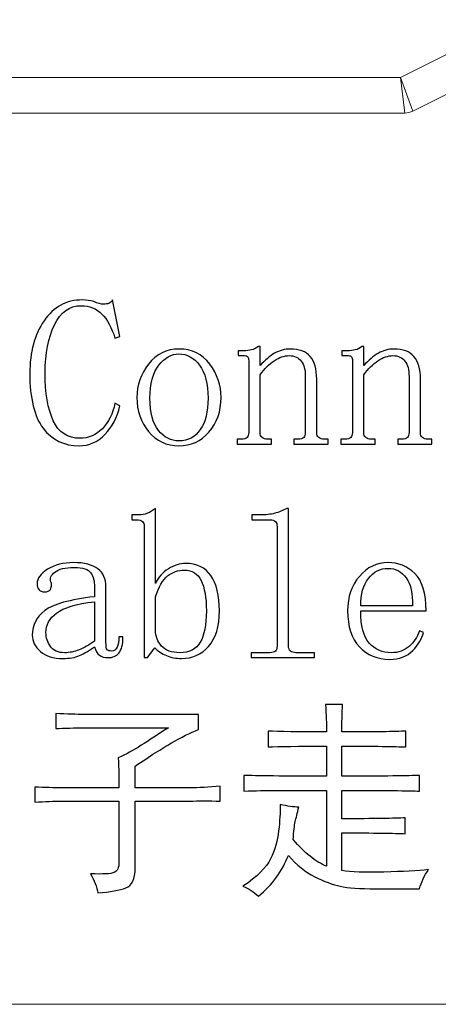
# Model space of a CAD drawing. Header units: millimetres. Extents: x -420 to 420, y -297 to 297.
# Tile 37 of 146: x -23 to -12, y -182 to -154. Entities that reach past the tile are written whole.
import ezdxf
from ezdxf.lldxf.tags import DXFTag

# ---------------------------------------------------------------- set-up
doc = ezdxf.new("R2010")
doc.units = ezdxf.units.MM
doc.header["$MEASUREMENT"] = 0
doc.layers.add('layer 1', color=7, linetype='Continuous')
tags = doc.linetypes.add('New Line2', pattern=[20.2, 12.7, -2.5, 2.5, -2.5]).pattern_tags.tags
tags[10:11] = [DXFTag(74, 4), DXFTag(75, 0), DXFTag(340, '0'), DXFTag(46, 1.0), DXFTag(50, 0.0), DXFTag(44, 0.0), DXFTag(45, 0.0)]
tags[8:9] = [DXFTag(74, 4), DXFTag(75, 0), DXFTag(340, '0'), DXFTag(46, 1.0), DXFTag(50, 0.0), DXFTag(44, 0.0), DXFTag(45, 0.0)]
tags[6:7] = [DXFTag(74, 4), DXFTag(75, 0), DXFTag(340, '0'), DXFTag(46, 1.0), DXFTag(50, 0.0), DXFTag(44, 0.0), DXFTag(45, 0.0)]
tags[4:5] = [DXFTag(74, 4), DXFTag(75, 0), DXFTag(340, '0'), DXFTag(46, 1.0), DXFTag(50, 0.0), DXFTag(44, 0.0), DXFTag(45, 0.0)]

msp = doc.modelspace()

# ---------------------------------------------------------------- linework, layer by layer
at = {"layer": 'layer 1', "lineweight": 9}
for points in [[(-12.7299, -155.5025), (-12.7299, -155.5025), (-9.4939, -153.8845), (-9.4939, -153.8845)], [(-8.7703, -154.6407), (-8.7703, -154.6407), (-12.3883, -156.4497), (-12.3883, -156.4497)], [(-99.6756, -155.5025), (-99.6756, -155.5025), (-12.7299, -155.5025), (-12.7299, -155.5025)], [(-12.7299, -155.5025), (-12.7299, -155.5025), (-12.6119, -156.5025), (-12.6119, -156.5025)], [(-12.7299, -155.5025), (-12.7299, -155.5025), (-12.3883, -156.4497), (-12.3883, -156.4497)], [(-12.6119, -156.5025), (-12.6119, -156.5025), (-99.6756, -156.5025), (-99.6756, -156.5025)], [(-12.6119, -156.5025), (-12.5343, -156.5025), (-12.4577, -156.4844), (-12.3883, -156.4497)]]:
    msp.add_open_spline(points, degree=3, dxfattribs=at)
at = {"layer": 'layer 1'}
for points, knots in [([(-21.751, -165.8362), (-22.1761, -165.8362), (-22.5139, -165.6724), (-22.7643, -165.345), (-22.7643, -165.345), (-23.0148, -165.0175), (-23.14, -164.5033), (-23.14, -163.8025), (-23.14, -163.8025), (-23.14, -163.2094), (-23.007, -162.7192), (-22.741, -162.3288), (-22.741, -162.3288), (-22.4761, -161.9395), (-22.115, -161.7448), (-21.6598, -161.7448), (-21.6598, -161.7448), (-21.554, -161.7448), (-21.4472, -161.7608), (-21.3414, -161.7927), (-21.3414, -161.7927), (-21.2346, -161.8406), (-21.1434, -161.8646), (-21.0677, -161.8646), (-21.0677, -161.8646), (-21.0075, -161.8646), (-20.958, -161.8566), (-20.9202, -161.8406), (-20.9202, -161.8406), (-20.8823, -161.8247), (-20.8474, -161.7927), (-20.8173, -161.7448), (-20.8173, -161.7448), (-20.8173, -161.7448), (-20.6125, -162.7692), (-20.6125, -162.7692), (-20.6125, -162.7692), (-20.6125, -162.7692), (-20.7493, -162.8171), (-20.7493, -162.8171), (-20.7493, -162.8171), (-20.8406, -162.5216), (-20.9619, -162.2959), (-21.1133, -162.1402), (-21.1133, -162.1402), (-21.2657, -161.9844), (-21.4627, -161.9066), (-21.7064, -161.9066), (-21.7064, -161.9066), (-22.0257, -161.9066), (-22.2722, -162.0863), (-22.4469, -162.4446), (-22.4469, -162.4446), (-22.6217, -162.8031), (-22.709, -163.2484), (-22.709, -163.7785), (-22.709, -163.7785), (-22.709, -164.3556), (-22.6333, -164.8079), (-22.4809, -165.1353), (-22.4809, -165.1353), (-22.3295, -165.4628), (-22.0781, -165.6265), (-21.7287, -165.6265), (-21.7287, -165.6265), (-21.486, -165.6265), (-21.2774, -165.5366), (-21.1026, -165.358), (-21.1026, -165.358), (-20.9279, -165.1783), (-20.8095, -164.9407), (-20.7493, -164.6441), (-20.7493, -164.6441), (-20.7493, -164.6441), (-20.6125, -164.714), (-20.6125, -164.714), (-20.6125, -164.714), (-20.6882, -165.0415), (-20.8289, -165.31), (-21.0337, -165.5207), (-21.0337, -165.5207), (-21.2385, -165.7314), (-21.4773, -165.8362), (-21.751, -165.8362)], [0, 0, 0, 0, 0.0454545, 0.0454545, 0.0454545, 0.0454545, 0.0909091, 0.0909091, 0.0909091, 0.0909091, 0.1363636, 0.1363636, 0.1363636, 0.1363636, 0.1818182, 0.1818182, 0.1818182, 0.1818182, 0.2272727, 0.2272727, 0.2272727, 0.2272727, 0.2727273, 0.2727273, 0.2727273, 0.2727273, 0.3181818, 0.3181818, 0.3181818, 0.3181818, 0.3636364, 0.3636364, 0.3636364, 0.3636364, 0.4090909, 0.4090909, 0.4090909, 0.4090909, 0.4545455, 0.4545455, 0.4545455, 0.4545455, 0.5, 0.5, 0.5, 0.5, 0.5454545, 0.5454545, 0.5454545, 0.5454545, 0.5909091, 0.5909091, 0.5909091, 0.5909091, 0.6363636, 0.6363636, 0.6363636, 0.6363636, 0.6818182, 0.6818182, 0.6818182, 0.6818182, 0.7272727, 0.7272727, 0.7272727, 0.7272727, 0.7727273, 0.7727273, 0.7727273, 0.7727273, 0.8181818, 0.8181818, 0.8181818, 0.8181818, 0.8636364, 0.8636364, 0.8636364, 0.8636364, 0.9090909, 0.9090909, 0.9090909, 0.9090909, 1, 1, 1, 1]), ([(-17.7705, -164.4793), (-17.7705, -164.8688), (-17.884, -165.1932), (-18.1112, -165.4498), (-18.1112, -165.4498), (-18.3392, -165.7074), (-18.6188, -165.8362), (-18.9527, -165.8362), (-18.9527, -165.8362), (-19.3011, -165.8362), (-19.5855, -165.7034), (-19.8049, -165.4388), (-19.8049, -165.4388), (-20.0252, -165.1732), (-20.1349, -164.8537), (-20.1349, -164.4793), (-20.1349, -164.4793), (-20.1349, -164.136), (-20.0252, -163.8244), (-19.8049, -163.5439), (-19.8049, -163.5439), (-19.5855, -163.2633), (-19.3011, -163.1226), (-18.9527, -163.1226), (-18.9527, -163.1226), (-18.5887, -163.1226), (-18.3014, -163.2633), (-18.0888, -163.5439), (-18.0888, -163.5439), (-17.8763, -163.8244), (-17.7705, -164.136), (-17.7705, -164.4793)], [0, 0, 0, 0, 0.1111111, 0.1111111, 0.1111111, 0.1111111, 0.2222222, 0.2222222, 0.2222222, 0.2222222, 0.3333333, 0.3333333, 0.3333333, 0.3333333, 0.4444444, 0.4444444, 0.4444444, 0.4444444, 0.5555556, 0.5555556, 0.5555556, 0.5555556, 0.6666667, 0.6666667, 0.6666667, 0.6666667, 0.7777778, 0.7777778, 0.7777778, 0.7777778, 1, 1, 1, 1]), ([(-17.3162, -165.7882), (-17.3162, -165.7882), (-17.3162, -165.6505), (-17.3162, -165.6505), (-17.3162, -165.6505), (-17.3162, -165.6505), (-17.2016, -165.6505), (-17.2016, -165.6505), (-17.2016, -165.6505), (-17.1259, -165.6505), (-17.0725, -165.6345), (-17.0415, -165.6036), (-17.0415, -165.6036), (-17.0114, -165.5726), (-16.9959, -165.5256), (-16.9959, -165.4628), (-16.9959, -165.4628), (-16.9959, -165.4628), (-16.9959, -163.4491), (-16.9959, -163.4491), (-16.9959, -163.4491), (-16.9959, -163.4021), (-17.0036, -163.3672), (-17.0192, -163.3432), (-17.0192, -163.3432), (-17.0337, -163.3203), (-17.0648, -163.3082), (-17.1104, -163.3082), (-17.1104, -163.3082), (-17.1104, -163.3082), (-17.2929, -163.3082), (-17.2929, -163.3082), (-17.2929, -163.3082), (-17.2929, -163.3082), (-17.2929, -163.1705), (-17.2929, -163.1705), (-17.2929, -163.1705), (-17.2929, -163.1705), (-17.1327, -163.1705), (-17.1327, -163.1705), (-17.1327, -163.1705), (-17.057, -163.1705), (-16.9842, -163.1625), (-16.9153, -163.1466), (-16.9153, -163.1466), (-16.8474, -163.1305), (-16.7823, -163.0986), (-16.7212, -163.0507), (-16.7212, -163.0507), (-16.7212, -163.0507), (-16.6756, -163.0507), (-16.6756, -163.0507), (-16.6756, -163.0507), (-16.6756, -163.0507), (-16.6756, -163.5889), (-16.6756, -163.5889), (-16.6756, -163.5889), (-16.5397, -163.433), (-16.4028, -163.3172), (-16.2669, -163.2393), (-16.2669, -163.2393), (-16.1301, -163.1615), (-15.9864, -163.1226), (-15.835, -163.1226), (-15.835, -163.1226), (-15.5778, -163.1226), (-15.3885, -163.1924), (-15.2672, -163.3332), (-15.2672, -163.3332), (-15.1459, -163.474), (-15.0857, -163.6846), (-15.0857, -163.9652), (-15.0857, -163.9652), (-15.0857, -163.9652), (-15.0857, -165.4628), (-15.0857, -165.4628), (-15.0857, -165.4628), (-15.0857, -165.5256), (-15.0663, -165.5726), (-15.0284, -165.6036), (-15.0284, -165.6036), (-14.9906, -165.6345), (-14.9411, -165.6505), (-14.8799, -165.6505), (-14.8799, -165.6505), (-14.8799, -165.6505), (-14.7654, -165.6505), (-14.7654, -165.6505), (-14.7654, -165.6505), (-14.7654, -165.6505), (-14.7654, -165.7882), (-14.7654, -165.7882), (-14.7654, -165.7882), (-14.7654, -165.7882), (-15.7244, -165.7882), (-15.7244, -165.7882), (-15.7244, -165.7882), (-15.7244, -165.7882), (-15.7244, -165.6505), (-15.7244, -165.6505), (-15.7244, -165.6505), (-15.7244, -165.6505), (-15.6108, -165.6505), (-15.6108, -165.6505), (-15.6108, -165.6505), (-15.5351, -165.6505), (-15.4817, -165.6345), (-15.4516, -165.6036), (-15.4516, -165.6036), (-15.4215, -165.5726), (-15.406, -165.5256), (-15.406, -165.4628), (-15.406, -165.4628), (-15.406, -165.4628), (-15.406, -163.8933), (-15.406, -163.8933), (-15.406, -163.8933), (-15.406, -163.7066), (-15.4438, -163.5618), (-15.5196, -163.46), (-15.5196, -163.46), (-15.5953, -163.3592), (-15.7079, -163.3082), (-15.8593, -163.3082), (-15.8593, -163.3082), (-15.9952, -163.3082), (-16.1349, -163.3552), (-16.2786, -163.4491), (-16.2786, -163.4491), (-16.4222, -163.5429), (-16.5542, -163.6757), (-16.6756, -163.8473), (-16.6756, -163.8473), (-16.6756, -163.8473), (-16.6756, -165.4628), (-16.6756, -165.4628), (-16.6756, -165.4628), (-16.6756, -165.5256), (-16.6561, -165.5726), (-16.6183, -165.6036), (-16.6183, -165.6036), (-16.5804, -165.6345), (-16.5319, -165.6505), (-16.4708, -165.6505), (-16.4708, -165.6505), (-16.4708, -165.6505), (-16.3572, -165.6505), (-16.3572, -165.6505), (-16.3572, -165.6505), (-16.3572, -165.6505), (-16.3572, -165.7882), (-16.3572, -165.7882), (-16.3572, -165.7882), (-16.3572, -165.7882), (-17.3162, -165.7882), (-17.3162, -165.7882)], [0, 0, 0, 0, 0.025, 0.025, 0.025, 0.025, 0.05, 0.05, 0.05, 0.05, 0.075, 0.075, 0.075, 0.075, 0.1, 0.1, 0.1, 0.1, 0.125, 0.125, 0.125, 0.125, 0.15, 0.15, 0.15, 0.15, 0.175, 0.175, 0.175, 0.175, 0.2, 0.2, 0.2, 0.2, 0.225, 0.225, 0.225, 0.225, 0.25, 0.25, 0.25, 0.25, 0.275, 0.275, 0.275, 0.275, 0.3, 0.3, 0.3, 0.3, 0.325, 0.325, 0.325, 0.325, 0.35, 0.35, 0.35, 0.35, 0.375, 0.375, 0.375, 0.375, 0.4, 0.4, 0.4, 0.4, 0.425, 0.425, 0.425, 0.425, 0.45, 0.45, 0.45, 0.45, 0.475, 0.475, 0.475, 0.475, 0.5, 0.5, 0.5, 0.5, 0.525, 0.525, 0.525, 0.525, 0.55, 0.55, 0.55, 0.55, 0.575, 0.575, 0.575, 0.575, 0.6, 0.6, 0.6, 0.6, 0.625, 0.625, 0.625, 0.625, 0.65, 0.65, 0.65, 0.65, 0.675, 0.675, 0.675, 0.675, 0.7, 0.7, 0.7, 0.7, 0.725, 0.725, 0.725, 0.725, 0.75, 0.75, 0.75, 0.75, 0.775, 0.775, 0.775, 0.775, 0.8, 0.8, 0.8, 0.8, 0.825, 0.825, 0.825, 0.825, 0.85, 0.85, 0.85, 0.85, 0.875, 0.875, 0.875, 0.875, 0.9, 0.9, 0.9, 0.9, 0.925, 0.925, 0.925, 0.925, 0.95, 0.95, 0.95, 0.95, 1, 1, 1, 1]), ([(-14.4043, -165.7882), (-14.4043, -165.7882), (-14.4043, -165.6505), (-14.4043, -165.6505), (-14.4043, -165.6505), (-14.4043, -165.6505), (-14.2897, -165.6505), (-14.2897, -165.6505), (-14.2897, -165.6505), (-14.214, -165.6505), (-14.1606, -165.6345), (-14.1296, -165.6036), (-14.1296, -165.6036), (-14.0995, -165.5726), (-14.084, -165.5256), (-14.084, -165.4628), (-14.084, -165.4628), (-14.084, -165.4628), (-14.084, -163.4491), (-14.084, -163.4491), (-14.084, -163.4491), (-14.084, -163.4021), (-14.0917, -163.3672), (-14.1073, -163.3432), (-14.1073, -163.3432), (-14.1218, -163.3203), (-14.1529, -163.3082), (-14.1985, -163.3082), (-14.1985, -163.3082), (-14.1985, -163.3082), (-14.381, -163.3082), (-14.381, -163.3082), (-14.381, -163.3082), (-14.381, -163.3082), (-14.381, -163.1705), (-14.381, -163.1705), (-14.381, -163.1705), (-14.381, -163.1705), (-14.2208, -163.1705), (-14.2208, -163.1705), (-14.2208, -163.1705), (-14.1451, -163.1705), (-14.0723, -163.1625), (-14.0034, -163.1466), (-14.0034, -163.1466), (-13.9355, -163.1305), (-13.8704, -163.0986), (-13.8093, -163.0507), (-13.8093, -163.0507), (-13.8093, -163.0507), (-13.7637, -163.0507), (-13.7637, -163.0507), (-13.7637, -163.0507), (-13.7637, -163.0507), (-13.7637, -163.5889), (-13.7637, -163.5889), (-13.7637, -163.5889), (-13.6278, -163.433), (-13.4909, -163.3172), (-13.355, -163.2393), (-13.355, -163.2393), (-13.2182, -163.1615), (-13.0745, -163.1226), (-12.9231, -163.1226), (-12.9231, -163.1226), (-12.6659, -163.1226), (-12.4766, -163.1924), (-12.3553, -163.3332), (-12.3553, -163.3332), (-12.234, -163.474), (-12.1738, -163.6846), (-12.1738, -163.9652), (-12.1738, -163.9652), (-12.1738, -163.9652), (-12.1738, -165.4628), (-12.1738, -165.4628), (-12.1738, -165.4628), (-12.1738, -165.5256), (-12.1544, -165.5726), (-12.1165, -165.6036), (-12.1165, -165.6036), (-12.0787, -165.6345), (-12.0292, -165.6505), (-11.968, -165.6505), (-11.968, -165.6505), (-11.968, -165.6505), (-11.8535, -165.6505), (-11.8535, -165.6505), (-11.8535, -165.6505), (-11.8535, -165.6505), (-11.8535, -165.7882), (-11.8535, -165.7882), (-11.8535, -165.7882), (-11.8535, -165.7882), (-12.8125, -165.7882), (-12.8125, -165.7882), (-12.8125, -165.7882), (-12.8125, -165.7882), (-12.8125, -165.6505), (-12.8125, -165.6505), (-12.8125, -165.6505), (-12.8125, -165.6505), (-12.6989, -165.6505), (-12.6989, -165.6505), (-12.6989, -165.6505), (-12.6232, -165.6505), (-12.5698, -165.6345), (-12.5397, -165.6036), (-12.5397, -165.6036), (-12.5096, -165.5726), (-12.4941, -165.5256), (-12.4941, -165.4628), (-12.4941, -165.4628), (-12.4941, -165.4628), (-12.4941, -163.8933), (-12.4941, -163.8933), (-12.4941, -163.8933), (-12.4941, -163.7066), (-12.5319, -163.5618), (-12.6077, -163.46), (-12.6077, -163.46), (-12.6834, -163.3592), (-12.796, -163.3082), (-12.9474, -163.3082), (-12.9474, -163.3082), (-13.0833, -163.3082), (-13.223, -163.3552), (-13.3667, -163.4491), (-13.3667, -163.4491), (-13.5103, -163.5429), (-13.6423, -163.6757), (-13.7637, -163.8473), (-13.7637, -163.8473), (-13.7637, -163.8473), (-13.7637, -165.4628), (-13.7637, -165.4628), (-13.7637, -165.4628), (-13.7637, -165.5256), (-13.7442, -165.5726), (-13.7064, -165.6036), (-13.7064, -165.6036), (-13.6685, -165.6345), (-13.62, -165.6505), (-13.5589, -165.6505), (-13.5589, -165.6505), (-13.5589, -165.6505), (-13.4453, -165.6505), (-13.4453, -165.6505), (-13.4453, -165.6505), (-13.4453, -165.6505), (-13.4453, -165.7882), (-13.4453, -165.7882), (-13.4453, -165.7882), (-13.4453, -165.7882), (-14.4043, -165.7882), (-14.4043, -165.7882)], [0, 0, 0, 0, 0.025, 0.025, 0.025, 0.025, 0.05, 0.05, 0.05, 0.05, 0.075, 0.075, 0.075, 0.075, 0.1, 0.1, 0.1, 0.1, 0.125, 0.125, 0.125, 0.125, 0.15, 0.15, 0.15, 0.15, 0.175, 0.175, 0.175, 0.175, 0.2, 0.2, 0.2, 0.2, 0.225, 0.225, 0.225, 0.225, 0.25, 0.25, 0.25, 0.25, 0.275, 0.275, 0.275, 0.275, 0.3, 0.3, 0.3, 0.3, 0.325, 0.325, 0.325, 0.325, 0.35, 0.35, 0.35, 0.35, 0.375, 0.375, 0.375, 0.375, 0.4, 0.4, 0.4, 0.4, 0.425, 0.425, 0.425, 0.425, 0.45, 0.45, 0.45, 0.45, 0.475, 0.475, 0.475, 0.475, 0.5, 0.5, 0.5, 0.5, 0.525, 0.525, 0.525, 0.525, 0.55, 0.55, 0.55, 0.55, 0.575, 0.575, 0.575, 0.575, 0.6, 0.6, 0.6, 0.6, 0.625, 0.625, 0.625, 0.625, 0.65, 0.65, 0.65, 0.65, 0.675, 0.675, 0.675, 0.675, 0.7, 0.7, 0.7, 0.7, 0.725, 0.725, 0.725, 0.725, 0.75, 0.75, 0.75, 0.75, 0.775, 0.775, 0.775, 0.775, 0.8, 0.8, 0.8, 0.8, 0.825, 0.825, 0.825, 0.825, 0.85, 0.85, 0.85, 0.85, 0.875, 0.875, 0.875, 0.875, 0.9, 0.9, 0.9, 0.9, 0.925, 0.925, 0.925, 0.925, 0.95, 0.95, 0.95, 0.95, 1, 1, 1, 1]), ([(-19.768, -164.5024), (-19.768, -164.9087), (-19.6884, -165.2102), (-19.5302, -165.4049), (-19.5302, -165.4049), (-19.372, -165.6005), (-19.1788, -165.6984), (-18.9527, -165.6984), (-18.9527, -165.6984), (-18.6964, -165.6984), (-18.4955, -165.5926), (-18.3528, -165.3819), (-18.3528, -165.3819), (-18.2092, -165.1713), (-18.1374, -164.8777), (-18.1374, -164.5024), (-18.1374, -164.5024), (-18.1374, -164.096), (-18.2169, -163.7875), (-18.3752, -163.5768), (-18.3752, -163.5768), (-18.5334, -163.3662), (-18.7265, -163.2603), (-18.9527, -163.2603), (-18.9527, -163.2603), (-19.1643, -163.2603), (-19.3526, -163.3662), (-19.5185, -163.5768), (-19.5185, -163.5768), (-19.6845, -163.7875), (-19.768, -164.096), (-19.768, -164.5024)], [0, 0, 0, 0, 0.1111111, 0.1111111, 0.1111111, 0.1111111, 0.2222222, 0.2222222, 0.2222222, 0.2222222, 0.3333333, 0.3333333, 0.3333333, 0.3333333, 0.4444444, 0.4444444, 0.4444444, 0.4444444, 0.5555556, 0.5555556, 0.5555556, 0.5555556, 0.6666667, 0.6666667, 0.6666667, 0.6666667, 0.7777778, 0.7777778, 0.7777778, 0.7777778, 1, 1, 1, 1]), ([(-19.6108, -169.697), (-19.535, -169.5262), (-19.4137, -169.3894), (-19.2477, -169.2886), (-19.2477, -169.2886), (-19.0808, -169.1878), (-18.9216, -169.1369), (-18.7702, -169.1369), (-18.7702, -169.1369), (-18.4528, -169.1369), (-18.214, -169.2496), (-18.0558, -169.4763), (-18.0558, -169.4763), (-17.8966, -169.7019), (-17.8171, -170.0334), (-17.8171, -170.4697), (-17.8171, -170.4697), (-17.8171, -170.906), (-17.919, -171.2374), (-18.1238, -171.4631), (-18.1238, -171.4631), (-18.3276, -171.6897), (-18.5819, -171.8026), (-18.8838, -171.8026), (-18.8838, -171.8026), (-19.0352, -171.8026), (-19.1759, -171.7756), (-19.304, -171.7207), (-19.304, -171.7207), (-19.4331, -171.6668), (-19.5428, -171.5929), (-19.6331, -171.5), (-19.6331, -171.5), (-19.6331, -171.5), (-19.8398, -171.7786), (-19.8398, -171.7786), (-19.8398, -171.7786), (-19.8398, -171.7786), (-19.9311, -171.7786), (-19.9311, -171.7786), (-19.9311, -171.7786), (-19.9311, -171.7786), (-19.9311, -168.1025), (-19.9311, -168.1025), (-19.9311, -168.1025), (-19.9311, -168.0397), (-19.9466, -167.9927), (-19.9767, -167.9618), (-19.9767, -167.9618), (-20.0077, -167.9308), (-20.0611, -167.9148), (-20.1368, -167.9148), (-20.1368, -167.9148), (-20.1368, -167.9148), (-20.2747, -167.9148), (-20.2747, -167.9148), (-20.2747, -167.9148), (-20.2747, -167.9148), (-20.2747, -167.7771), (-20.2747, -167.7771), (-20.2747, -167.7771), (-20.2747, -167.7771), (-20.0689, -167.7771), (-20.0689, -167.7771), (-20.0689, -167.7771), (-19.9922, -167.7771), (-19.9155, -167.7611), (-19.8398, -167.7302), (-19.8398, -167.7302), (-19.7631, -167.6992), (-19.6874, -167.6532), (-19.6108, -167.5914), (-19.6108, -167.5914), (-19.6108, -167.5914), (-19.6108, -169.697), (-19.6108, -169.697)], [0, 0, 0, 0, 0.05, 0.05, 0.05, 0.05, 0.1, 0.1, 0.1, 0.1, 0.15, 0.15, 0.15, 0.15, 0.2, 0.2, 0.2, 0.2, 0.25, 0.25, 0.25, 0.25, 0.3, 0.3, 0.3, 0.3, 0.35, 0.35, 0.35, 0.35, 0.4, 0.4, 0.4, 0.4, 0.45, 0.45, 0.45, 0.45, 0.5, 0.5, 0.5, 0.5, 0.55, 0.55, 0.55, 0.55, 0.6, 0.6, 0.6, 0.6, 0.65, 0.65, 0.65, 0.65, 0.7, 0.7, 0.7, 0.7, 0.75, 0.75, 0.75, 0.75, 0.8, 0.8, 0.8, 0.8, 0.85, 0.85, 0.85, 0.85, 0.9, 0.9, 0.9, 0.9, 1, 1, 1, 1]), ([(-16.6532, -167.7771), (-16.5164, -167.7771), (-16.3873, -167.7611), (-16.266, -167.7302), (-16.266, -167.7302), (-16.1446, -167.6992), (-16.0301, -167.6532), (-15.9233, -167.5914), (-15.9233, -167.5914), (-15.9233, -167.5914), (-15.8777, -167.5914), (-15.8777, -167.5914), (-15.8777, -167.5914), (-15.8777, -167.5914), (-15.8777, -171.4531), (-15.8777, -171.4531), (-15.8777, -171.4531), (-15.8777, -171.516), (-15.8583, -171.563), (-15.8204, -171.594), (-15.8204, -171.594), (-15.7826, -171.6248), (-15.7341, -171.6409), (-15.6729, -171.6409), (-15.6729, -171.6409), (-15.6729, -171.6409), (-15.1497, -171.6409), (-15.1497, -171.6409), (-15.1497, -171.6409), (-15.1497, -171.6409), (-15.1497, -171.7786), (-15.1497, -171.7786), (-15.1497, -171.7786), (-15.1497, -171.7786), (-16.926, -171.7786), (-16.926, -171.7786), (-16.926, -171.7786), (-16.926, -171.7786), (-16.926, -171.6409), (-16.926, -171.6409), (-16.926, -171.6409), (-16.926, -171.6409), (-16.4028, -171.6409), (-16.4028, -171.6409), (-16.4028, -171.6409), (-16.3271, -171.6409), (-16.2737, -171.6248), (-16.2436, -171.594), (-16.2436, -171.594), (-16.2135, -171.563), (-16.198, -171.516), (-16.198, -171.4531), (-16.198, -171.4531), (-16.198, -171.4531), (-16.198, -168.1025), (-16.198, -168.1025), (-16.198, -168.1025), (-16.198, -168.0397), (-16.2135, -167.9927), (-16.2436, -167.9618), (-16.2436, -167.9618), (-16.2737, -167.9308), (-16.3271, -167.9148), (-16.4028, -167.9148), (-16.4028, -167.9148), (-16.4028, -167.9148), (-16.9037, -167.9148), (-16.9037, -167.9148), (-16.9037, -167.9148), (-16.9037, -167.9148), (-16.9037, -167.7771), (-16.9037, -167.7771), (-16.9037, -167.7771), (-16.9037, -167.7771), (-16.6532, -167.7771), (-16.6532, -167.7771)], [0, 0, 0, 0, 0.05, 0.05, 0.05, 0.05, 0.1, 0.1, 0.1, 0.1, 0.15, 0.15, 0.15, 0.15, 0.2, 0.2, 0.2, 0.2, 0.25, 0.25, 0.25, 0.25, 0.3, 0.3, 0.3, 0.3, 0.35, 0.35, 0.35, 0.35, 0.4, 0.4, 0.4, 0.4, 0.45, 0.45, 0.45, 0.45, 0.5, 0.5, 0.5, 0.5, 0.55, 0.55, 0.55, 0.55, 0.6, 0.6, 0.6, 0.6, 0.65, 0.65, 0.65, 0.65, 0.7, 0.7, 0.7, 0.7, 0.75, 0.75, 0.75, 0.75, 0.8, 0.8, 0.8, 0.8, 0.85, 0.85, 0.85, 0.85, 0.9, 0.9, 0.9, 0.9, 1, 1, 1, 1]), ([(-22.2082, -171.8026), (-22.4799, -171.8026), (-22.6915, -171.7367), (-22.843, -171.6039), (-22.843, -171.6039), (-22.9944, -171.4711), (-23.0701, -171.3193), (-23.0701, -171.1476), (-23.0701, -171.1476), (-23.0701, -170.867), (-22.9526, -170.6374), (-22.7187, -170.4577), (-22.7187, -170.4577), (-22.4838, -170.278), (-22.0189, -170.1502), (-21.323, -170.0714), (-21.323, -170.0714), (-21.323, -170.0714), (-21.323, -169.7899), (-21.323, -169.7899), (-21.323, -169.7899), (-21.323, -169.634), (-21.3569, -169.5052), (-21.4249, -169.4034), (-21.4249, -169.4034), (-21.4938, -169.3016), (-21.6491, -169.2507), (-21.8918, -169.2507), (-21.8918, -169.2507), (-22.149, -169.2507), (-22.3314, -169.2937), (-22.4372, -169.3794), (-22.4372, -169.3794), (-22.544, -169.4653), (-22.5819, -169.5552), (-22.5508, -169.649), (-22.5508, -169.649), (-22.5362, -169.68), (-22.5285, -169.7119), (-22.5285, -169.7439), (-22.5285, -169.7439), (-22.5285, -169.7759), (-22.5401, -169.8148), (-22.5624, -169.8627), (-22.5624, -169.8627), (-22.5848, -169.9096), (-22.642, -169.9336), (-22.7323, -169.9336), (-22.7323, -169.9336), (-22.7925, -169.9336), (-22.842, -169.9136), (-22.8798, -169.8747), (-22.8798, -169.8747), (-22.9177, -169.8357), (-22.9361, -169.7768), (-22.9361, -169.6989), (-22.9361, -169.6989), (-22.9361, -169.5582), (-22.8371, -169.4254), (-22.6401, -169.3007), (-22.6401, -169.3007), (-22.4431, -169.1758), (-22.2004, -169.1129), (-21.9121, -169.1129), (-21.9121, -169.1129), (-21.6093, -169.1129), (-21.3822, -169.1718), (-21.2298, -169.2886), (-21.2298, -169.2886), (-21.0784, -169.4055), (-21.0027, -169.5731), (-21.0027, -169.7918), (-21.0027, -169.7918), (-21.0027, -169.7918), (-21.0027, -171.3354), (-21.0027, -171.3354), (-21.0027, -171.3354), (-21.0027, -171.4601), (-20.991, -171.534), (-20.9687, -171.5579), (-20.9687, -171.5579), (-20.9464, -171.5809), (-20.9046, -171.5929), (-20.8445, -171.5929), (-20.8445, -171.5929), (-20.7697, -171.5929), (-20.7163, -171.5579), (-20.6862, -171.4871), (-20.6862, -171.4871), (-20.6562, -171.4162), (-20.6416, -171.3174), (-20.6416, -171.1916), (-20.6416, -171.1916), (-20.6416, -171.1916), (-20.5251, -171.1916), (-20.5251, -171.1916), (-20.5251, -171.1916), (-20.5251, -171.4102), (-20.563, -171.563), (-20.6387, -171.6498), (-20.6387, -171.6498), (-20.7154, -171.7357), (-20.8134, -171.7786), (-20.9357, -171.7786), (-20.9357, -171.7786), (-21.0415, -171.7786), (-21.125, -171.7556), (-21.1861, -171.7087), (-21.1861, -171.7087), (-21.2473, -171.6618), (-21.2929, -171.5849), (-21.323, -171.4761), (-21.323, -171.4761), (-21.4744, -171.5849), (-21.6142, -171.6668), (-21.7423, -171.7207), (-21.7423, -171.7207), (-21.8714, -171.7756), (-22.0267, -171.8026), (-22.2082, -171.8026)], [0, 0, 0, 0, 0.0322581, 0.0322581, 0.0322581, 0.0322581, 0.0645161, 0.0645161, 0.0645161, 0.0645161, 0.0967742, 0.0967742, 0.0967742, 0.0967742, 0.1290323, 0.1290323, 0.1290323, 0.1290323, 0.1612903, 0.1612903, 0.1612903, 0.1612903, 0.1935484, 0.1935484, 0.1935484, 0.1935484, 0.2258065, 0.2258065, 0.2258065, 0.2258065, 0.2580645, 0.2580645, 0.2580645, 0.2580645, 0.2903226, 0.2903226, 0.2903226, 0.2903226, 0.3225806, 0.3225806, 0.3225806, 0.3225806, 0.3548387, 0.3548387, 0.3548387, 0.3548387, 0.3870968, 0.3870968, 0.3870968, 0.3870968, 0.4193548, 0.4193548, 0.4193548, 0.4193548, 0.4516129, 0.4516129, 0.4516129, 0.4516129, 0.483871, 0.483871, 0.483871, 0.483871, 0.516129, 0.516129, 0.516129, 0.516129, 0.5483871, 0.5483871, 0.5483871, 0.5483871, 0.5806452, 0.5806452, 0.5806452, 0.5806452, 0.6129032, 0.6129032, 0.6129032, 0.6129032, 0.6451613, 0.6451613, 0.6451613, 0.6451613, 0.6774194, 0.6774194, 0.6774194, 0.6774194, 0.7096774, 0.7096774, 0.7096774, 0.7096774, 0.7419355, 0.7419355, 0.7419355, 0.7419355, 0.7741935, 0.7741935, 0.7741935, 0.7741935, 0.8064516, 0.8064516, 0.8064516, 0.8064516, 0.8387097, 0.8387097, 0.8387097, 0.8387097, 0.8709677, 0.8709677, 0.8709677, 0.8709677, 0.9032258, 0.9032258, 0.9032258, 0.9032258, 0.9354839, 0.9354839, 0.9354839, 0.9354839, 1, 1, 1, 1]), ([(-13.851, -170.4667), (-13.851, -170.889), (-13.7714, -171.1905), (-13.6132, -171.3713), (-13.6132, -171.3713), (-13.455, -171.551), (-13.2473, -171.6409), (-12.991, -171.6409), (-12.991, -171.6409), (-12.795, -171.6409), (-12.629, -171.5819), (-12.4941, -171.4651), (-12.4941, -171.4651), (-12.3582, -171.3473), (-12.2602, -171.2026), (-12.2, -171.0299), (-12.2, -171.0299), (-12.2, -171.0299), (-12.0864, -171.0768), (-12.0864, -171.0768), (-12.0864, -171.0768), (-12.1321, -171.2484), (-12.234, -171.4172), (-12.3922, -171.5809), (-12.3922, -171.5809), (-12.5514, -171.7446), (-12.7668, -171.8265), (-13.0386, -171.8265), (-13.0386, -171.8265), (-13.3861, -171.8265), (-13.6695, -171.7097), (-13.8889, -171.4761), (-13.8889, -171.4761), (-14.1082, -171.2414), (-14.2179, -170.906), (-14.2179, -170.4697), (-14.2179, -170.4697), (-14.2179, -170.0793), (-14.1082, -169.7559), (-13.8889, -169.4993), (-13.8889, -169.4993), (-13.6695, -169.2417), (-13.4006, -169.1129), (-13.0833, -169.1129), (-13.0833, -169.1129), (-12.796, -169.1129), (-12.5465, -169.2137), (-12.3339, -169.4164), (-12.3339, -169.4164), (-12.1223, -169.6191), (-12.0165, -169.9685), (-12.0165, -170.4667), (-12.0165, -170.4667), (-12.0165, -170.4667), (-13.851, -170.4667), (-13.851, -170.4667)], [0, 0, 0, 0, 0.0666667, 0.0666667, 0.0666667, 0.0666667, 0.1333333, 0.1333333, 0.1333333, 0.1333333, 0.2, 0.2, 0.2, 0.2, 0.2666667, 0.2666667, 0.2666667, 0.2666667, 0.3333333, 0.3333333, 0.3333333, 0.3333333, 0.4, 0.4, 0.4, 0.4, 0.4666667, 0.4666667, 0.4666667, 0.4666667, 0.5333333, 0.5333333, 0.5333333, 0.5333333, 0.6, 0.6, 0.6, 0.6, 0.6666667, 0.6666667, 0.6666667, 0.6666667, 0.7333333, 0.7333333, 0.7333333, 0.7333333, 0.8, 0.8, 0.8, 0.8, 0.8666667, 0.8666667, 0.8666667, 0.8666667, 1, 1, 1, 1]), ([(-12.4009, -170.329), (-12.3854, -169.9855), (-12.4426, -169.7239), (-12.5708, -169.5442), (-12.5708, -169.5442), (-12.6989, -169.3645), (-12.8687, -169.2746), (-13.0803, -169.2746), (-13.0803, -169.2746), (-13.3075, -169.2746), (-13.4919, -169.3685), (-13.6355, -169.5562), (-13.6355, -169.5562), (-13.7792, -169.7429), (-13.851, -170.0005), (-13.851, -170.329), (-13.851, -170.329), (-13.851, -170.329), (-12.4009, -170.329), (-12.4009, -170.329)], [0, 0, 0, 0, 0.1666667, 0.1666667, 0.1666667, 0.1666667, 0.3333333, 0.3333333, 0.3333333, 0.3333333, 0.5, 0.5, 0.5, 0.5, 0.6666667, 0.6666667, 0.6666667, 0.6666667, 1, 1, 1, 1]), ([(-19.6108, -171.0089), (-19.6108, -171.1806), (-19.5545, -171.3284), (-19.4409, -171.4531), (-19.4409, -171.4531), (-19.3273, -171.5779), (-19.1575, -171.6409), (-18.9313, -171.6409), (-18.9313, -171.6409), (-18.6595, -171.6409), (-18.4674, -171.543), (-18.3538, -171.3483), (-18.3538, -171.3483), (-18.2402, -171.1526), (-18.1839, -170.8601), (-18.1839, -170.4697), (-18.1839, -170.4697), (-18.1839, -170.0954), (-18.2334, -169.8107), (-18.3315, -169.6151), (-18.3315, -169.6151), (-18.4295, -169.4204), (-18.5838, -169.3226), (-18.7954, -169.3226), (-18.7954, -169.3226), (-18.9769, -169.3226), (-19.1352, -169.3775), (-19.271, -169.4863), (-19.271, -169.4863), (-19.4069, -169.5962), (-19.5205, -169.7908), (-19.6108, -170.0723), (-19.6108, -170.0723), (-19.6108, -170.0723), (-19.6108, -171.0089), (-19.6108, -171.0089)], [0, 0, 0, 0, 0.1, 0.1, 0.1, 0.1, 0.2, 0.2, 0.2, 0.2, 0.3, 0.3, 0.3, 0.3, 0.4, 0.4, 0.4, 0.4, 0.5, 0.5, 0.5, 0.5, 0.6, 0.6, 0.6, 0.6, 0.7, 0.7, 0.7, 0.7, 0.8, 0.8, 0.8, 0.8, 1, 1, 1, 1]), ([(-22.6857, -171.0777), (-22.6857, -171.2185), (-22.644, -171.3473), (-22.5605, -171.4651), (-22.5605, -171.4651), (-22.477, -171.5819), (-22.345, -171.6409), (-22.1635, -171.6409), (-22.1635, -171.6409), (-22.0267, -171.6409), (-21.8908, -171.6139), (-21.7549, -171.559), (-21.7549, -171.559), (-21.618, -171.504), (-21.4744, -171.4222), (-21.323, -171.3123), (-21.323, -171.3123), (-21.323, -171.3123), (-21.323, -170.2091), (-21.323, -170.2091), (-21.323, -170.2091), (-21.8374, -170.2721), (-22.1936, -170.3778), (-22.3906, -170.5267), (-22.3906, -170.5267), (-22.5877, -170.6754), (-22.6857, -170.8591), (-22.6857, -171.0777)], [0, 0, 0, 0, 0.125, 0.125, 0.125, 0.125, 0.25, 0.25, 0.25, 0.25, 0.375, 0.375, 0.375, 0.375, 0.5, 0.5, 0.5, 0.5, 0.625, 0.625, 0.625, 0.625, 0.75, 0.75, 0.75, 0.75, 1, 1, 1, 1]), ([(-15.5858, -175.9699), (-15.6314, -176.1405), (-15.6653, -176.2773), (-15.6886, -176.3792), (-15.6886, -176.3792), (-15.711, -176.4801), (-15.7304, -176.6477), (-15.7449, -176.8824), (-15.7449, -176.8824), (-15.4266, -177.2568), (-15.116, -177.5063), (-14.8122, -177.6312), (-14.8122, -177.6312), (-14.8122, -177.6312), (-14.8122, -175.5017), (-14.8122, -175.5017), (-14.8122, -175.5017), (-14.8122, -175.5017), (-16.2681, -175.5017), (-16.2681, -175.5017), (-16.2681, -175.5017), (-16.5108, -175.5017), (-16.799, -175.5096), (-17.1329, -175.5246), (-17.1329, -175.5246), (-17.1329, -175.5246), (-17.1329, -175.0803), (-17.1329, -175.0803), (-17.1329, -175.0803), (-16.799, -175.0963), (-16.0254, -175.1033), (-14.8122, -175.1033), (-14.8122, -175.1033), (-14.8122, -175.1033), (-14.8122, -174.2616), (-14.8122, -174.2616), (-14.8122, -174.2616), (-15.6013, -174.2616), (-16.1468, -174.2686), (-16.4506, -174.2846), (-16.4506, -174.2846), (-16.4506, -174.2846), (-16.4506, -173.8402), (-16.4506, -173.8402), (-16.4506, -173.8402), (-16.1468, -173.8553), (-15.6013, -173.8633), (-14.8122, -173.8633), (-14.8122, -173.8633), (-14.8122, -173.6446), (-14.8199, -173.3881), (-14.8355, -173.0915), (-14.8355, -173.0915), (-14.8355, -173.0915), (-14.3579, -173.0915), (-14.3579, -173.0915), (-14.3579, -173.0915), (-14.3725, -173.3411), (-14.3802, -173.5987), (-14.3802, -173.8633), (-14.3802, -173.8633), (-13.4708, -173.8633), (-12.8709, -173.8553), (-12.5827, -173.8402), (-12.5827, -173.8402), (-12.5827, -173.8402), (-12.5827, -174.2846), (-12.5827, -174.2846), (-12.5827, -174.2846), (-12.8709, -174.2686), (-13.4708, -174.2616), (-14.3802, -174.2616), (-14.3802, -174.2616), (-14.3802, -174.2616), (-14.3802, -175.1033), (-14.3802, -175.1033), (-14.3802, -175.1033), (-13.1971, -175.1033), (-12.4691, -175.0963), (-12.1964, -175.0803), (-12.1964, -175.0803), (-12.1964, -175.0803), (-12.1964, -175.5246), (-12.1964, -175.5246), (-12.1964, -175.5246), (-12.4691, -175.5096), (-13.1971, -175.5017), (-14.3802, -175.5017), (-14.3802, -175.5017), (-14.3802, -175.5017), (-14.3802, -176.2973), (-14.3802, -176.2973), (-14.3802, -176.2973), (-13.4708, -176.2973), (-12.8787, -176.2894), (-12.606, -176.2733), (-12.606, -176.2733), (-12.606, -176.2733), (-12.606, -176.7186), (-12.606, -176.7186), (-12.606, -176.7186), (-12.8787, -176.7027), (-13.4708, -176.6946), (-14.3802, -176.6946), (-14.3802, -176.6946), (-14.3802, -176.6946), (-14.3802, -177.7479), (-14.3802, -177.7479), (-14.3802, -177.7479), (-14.1221, -177.795), (-13.728, -177.8099), (-13.1971, -177.795), (-13.1971, -177.795), (-12.6661, -177.7789), (-12.2497, -177.756), (-11.9459, -177.724), (-11.9459, -177.724), (-12.0673, -177.8958), (-12.1507, -178.0755), (-12.1964, -178.2622), (-12.1964, -178.2622), (-12.1964, -178.2622), (-13.4252, -178.2622), (-13.4252, -178.2622), (-13.4252, -178.2622), (-13.8794, -178.2622), (-14.2133, -178.2392), (-14.4259, -178.1923), (-14.4259, -178.1923), (-14.6384, -178.1453), (-14.8772, -178.0555), (-15.1422, -177.9237), (-15.1422, -177.9237), (-15.4081, -177.7909), (-15.6547, -177.5922), (-15.8818, -177.3266), (-15.8818, -177.3266), (-16.0487, -177.763), (-16.3292, -178.1453), (-16.7233, -178.4728), (-16.7233, -178.4728), (-16.8446, -178.348), (-16.9893, -178.2552), (-17.1552, -178.1923), (-17.1552, -178.1923), (-16.7612, -177.9267), (-16.504, -177.6701), (-16.3826, -177.4205), (-16.3826, -177.4205), (-16.2613, -177.1709), (-16.1846, -176.9093), (-16.1545, -176.6367), (-16.1545, -176.6367), (-16.1244, -176.3632), (-16.1089, -176.1176), (-16.1089, -175.899), (-16.1089, -175.899), (-15.9119, -175.9459), (-15.7372, -175.9699), (-15.5858, -175.9699)], [0, 0, 0, 0, 0.0243902, 0.0243902, 0.0243902, 0.0243902, 0.0487805, 0.0487805, 0.0487805, 0.0487805, 0.0731707, 0.0731707, 0.0731707, 0.0731707, 0.097561, 0.097561, 0.097561, 0.097561, 0.1219512, 0.1219512, 0.1219512, 0.1219512, 0.1463415, 0.1463415, 0.1463415, 0.1463415, 0.1707317, 0.1707317, 0.1707317, 0.1707317, 0.195122, 0.195122, 0.195122, 0.195122, 0.2195122, 0.2195122, 0.2195122, 0.2195122, 0.2439024, 0.2439024, 0.2439024, 0.2439024, 0.2682927, 0.2682927, 0.2682927, 0.2682927, 0.2926829, 0.2926829, 0.2926829, 0.2926829, 0.3170732, 0.3170732, 0.3170732, 0.3170732, 0.3414634, 0.3414634, 0.3414634, 0.3414634, 0.3658537, 0.3658537, 0.3658537, 0.3658537, 0.3902439, 0.3902439, 0.3902439, 0.3902439, 0.4146341, 0.4146341, 0.4146341, 0.4146341, 0.4390244, 0.4390244, 0.4390244, 0.4390244, 0.4634146, 0.4634146, 0.4634146, 0.4634146, 0.4878049, 0.4878049, 0.4878049, 0.4878049, 0.5121951, 0.5121951, 0.5121951, 0.5121951, 0.5365854, 0.5365854, 0.5365854, 0.5365854, 0.5609756, 0.5609756, 0.5609756, 0.5609756, 0.5853659, 0.5853659, 0.5853659, 0.5853659, 0.6097561, 0.6097561, 0.6097561, 0.6097561, 0.6341463, 0.6341463, 0.6341463, 0.6341463, 0.6585366, 0.6585366, 0.6585366, 0.6585366, 0.6829268, 0.6829268, 0.6829268, 0.6829268, 0.7073171, 0.7073171, 0.7073171, 0.7073171, 0.7317073, 0.7317073, 0.7317073, 0.7317073, 0.7560976, 0.7560976, 0.7560976, 0.7560976, 0.7804878, 0.7804878, 0.7804878, 0.7804878, 0.804878, 0.804878, 0.804878, 0.804878, 0.8292683, 0.8292683, 0.8292683, 0.8292683, 0.8536585, 0.8536585, 0.8536585, 0.8536585, 0.8780488, 0.8780488, 0.8780488, 0.8780488, 0.902439, 0.902439, 0.902439, 0.902439, 0.9268293, 0.9268293, 0.9268293, 0.9268293, 0.9512195, 0.9512195, 0.9512195, 0.9512195, 1, 1, 1, 1]), ([(-21.4328, -177.8419), (-21.0833, -177.8568), (-20.864, -177.8448), (-20.7727, -177.8059), (-20.7727, -177.8059), (-20.6815, -177.767), (-20.6359, -177.6701), (-20.6359, -177.5133), (-20.6359, -177.5133), (-20.6359, -177.5133), (-20.6359, -175.8051), (-20.6359, -175.8051), (-20.6359, -175.8051), (-20.6359, -175.8051), (-22.251, -175.8051), (-22.251, -175.8051), (-22.251, -175.8051), (-22.4635, -175.8051), (-22.714, -175.8131), (-23.0022, -175.8291), (-23.0022, -175.8291), (-23.0022, -175.8291), (-23.0022, -175.4077), (-23.0022, -175.4077), (-23.0022, -175.4077), (-22.714, -175.4237), (-22.4635, -175.4307), (-22.251, -175.4307), (-22.251, -175.4307), (-22.251, -175.4307), (-20.6359, -175.4307), (-20.6359, -175.4307), (-20.6359, -175.4307), (-20.6359, -175.1811), (-20.6436, -174.9005), (-20.6592, -174.5891), (-20.6592, -174.5891), (-20.4466, -174.4953), (-20.2302, -174.3784), (-20.0108, -174.2376), (-20.0108, -174.2376), (-19.7905, -174.0979), (-19.5371, -173.9331), (-19.2489, -173.7464), (-19.2489, -173.7464), (-19.2489, -173.7464), (-21.5686, -173.7464), (-21.5686, -173.7464), (-21.5686, -173.7464), (-21.887, -173.7464), (-22.1675, -173.7545), (-22.4102, -173.7694), (-22.4102, -173.7694), (-22.4102, -173.7694), (-22.4102, -173.3491), (-22.4102, -173.3491), (-22.4102, -173.3491), (-22.0918, -173.3641), (-21.8268, -173.372), (-21.6143, -173.372), (-21.6143, -173.372), (-21.6143, -173.372), (-18.4064, -173.372), (-18.4064, -173.372), (-18.4064, -173.372), (-18.4064, -173.372), (-18.4064, -173.7933), (-18.4064, -173.7933), (-18.4064, -173.7933), (-18.6345, -173.8872), (-18.8849, -174.012), (-19.1576, -174.1678), (-19.1576, -174.1678), (-19.4304, -174.3235), (-19.772, -174.5422), (-20.1816, -174.8227), (-20.1816, -174.8227), (-20.1816, -174.8227), (-20.1816, -175.4307), (-20.1816, -175.4307), (-20.1816, -175.4307), (-20.1816, -175.4307), (-18.6568, -175.4307), (-18.6568, -175.4307), (-18.6568, -175.4307), (-18.3996, -175.4307), (-18.1113, -175.4158), (-17.7929, -175.3848), (-17.7929, -175.3848), (-17.7929, -175.3848), (-17.7929, -175.8051), (-17.7929, -175.8051), (-17.7929, -175.8051), (-18.1113, -175.7902), (-18.3996, -175.7902), (-18.6568, -175.8051), (-18.6568, -175.8051), (-18.6568, -175.8051), (-20.1816, -175.8051), (-20.1816, -175.8051), (-20.1816, -175.8051), (-20.1816, -175.8051), (-20.1816, -177.6771), (-20.1816, -177.6771), (-20.1816, -177.6771), (-20.1816, -177.9896), (-20.268, -178.1763), (-20.4427, -178.2392), (-20.4427, -178.2392), (-20.6174, -178.3011), (-20.8785, -178.348), (-21.228, -178.3799), (-21.228, -178.3799), (-21.258, -178.2083), (-21.326, -178.0286), (-21.4328, -177.8419)], [0, 0, 0, 0, 0.0333333, 0.0333333, 0.0333333, 0.0333333, 0.0666667, 0.0666667, 0.0666667, 0.0666667, 0.1, 0.1, 0.1, 0.1, 0.1333333, 0.1333333, 0.1333333, 0.1333333, 0.1666667, 0.1666667, 0.1666667, 0.1666667, 0.2, 0.2, 0.2, 0.2, 0.2333333, 0.2333333, 0.2333333, 0.2333333, 0.2666667, 0.2666667, 0.2666667, 0.2666667, 0.3, 0.3, 0.3, 0.3, 0.3333333, 0.3333333, 0.3333333, 0.3333333, 0.3666667, 0.3666667, 0.3666667, 0.3666667, 0.4, 0.4, 0.4, 0.4, 0.4333333, 0.4333333, 0.4333333, 0.4333333, 0.4666667, 0.4666667, 0.4666667, 0.4666667, 0.5, 0.5, 0.5, 0.5, 0.5333333, 0.5333333, 0.5333333, 0.5333333, 0.5666667, 0.5666667, 0.5666667, 0.5666667, 0.6, 0.6, 0.6, 0.6, 0.6333333, 0.6333333, 0.6333333, 0.6333333, 0.6666667, 0.6666667, 0.6666667, 0.6666667, 0.7, 0.7, 0.7, 0.7, 0.7333333, 0.7333333, 0.7333333, 0.7333333, 0.7666667, 0.7666667, 0.7666667, 0.7666667, 0.8, 0.8, 0.8, 0.8, 0.8333333, 0.8333333, 0.8333333, 0.8333333, 0.8666667, 0.8666667, 0.8666667, 0.8666667, 0.9, 0.9, 0.9, 0.9, 0.9333333, 0.9333333, 0.9333333, 0.9333333, 1, 1, 1, 1])]:
    msp.add_open_spline(points, degree=3, knots=knots, dxfattribs=at)
at = {"layer": 'layer 1', "linetype": 'New Line2', "lineweight": 9}
msp.add_open_spline([(-45.962, -181.5025), (-45.962, -181.5025), (17.5061, -181.5025), (17.5061, -181.5025)], degree=3, dxfattribs=at)

doc.saveas('drawing.dxf')
